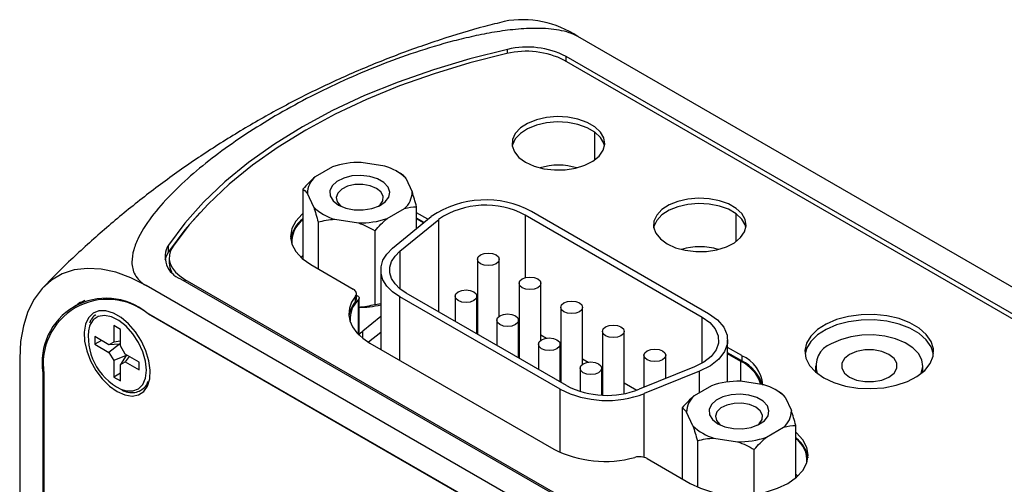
# Model space of a CAD drawing. Header units: inches. Extents: x 5.9 to 23.9, y 5 to 17.8.
# Tile 32 of 33: x 20.6 to 22.4, y 13.3 to 14.2. Entities that reach past the tile are written whole.
import ezdxf

# ---------------------------------------------------------------- set-up
doc = ezdxf.new("R2010")
doc.units = ezdxf.units.IN
doc.header["$LTSCALE"] = 2
doc.header["$MEASUREMENT"] = 0

msp = doc.modelspace()

# ---------------------------------------------------------------- linework, layer by layer
at = {"color": 7, "linetype": 'Continuous', "lineweight": 25}
for p, q in [((23.4783, 13.0588), (21.6094, 14.1377)), ((23.0884, 13.226), (21.585, 14.0939)), ((23.0986, 13.229), (21.5878, 14.1012)), ((21.1592, 13.8983), (21.1274, 13.8799)), ((21.2553, 13.8997), (21.2119, 13.9064)), ((21.2858, 13.8854), (21.2774, 13.8902)), ((21.2939, 13.8774), (21.3055, 13.8524)), ((21.1051, 13.8574), (21.1051, 13.7289)), ((21.1249, 13.8244), (21.1133, 13.8495)), ((21.2597, 13.8036), (21.2914, 13.8219)), ((21.3137, 13.7852), (21.3137, 13.8252)), ((21.1635, 13.8021), (21.2069, 13.7954)), ((21.2697, 13.7489), (21.3407, 13.8075)), ((21.2831, 13.7435), (21.3542, 13.802)), ((21.3344, 13.8023), (21.3137, 13.8143)), ((21.3275, 13.7965), (21.3137, 13.8045)), ((21.3265, 13.7957), (21.3137, 13.8031)), ((21.5129, 13.8101), (21.8375, 13.6227)), ((21.5245, 13.8168), (21.8491, 13.6294)), ((21.1331, 13.7972), (21.1331, 13.7112)), ((21.2374, 13.6454), (21.2374, 13.7811)), ((20.8584, 13.7426), (20.8584, 13.7549)), ((20.8598, 13.7318), (20.8598, 13.722)), ((21.1051, 13.7358), (21.1013, 13.7322)), ((21.4254, 13.7287), (21.4254, 13.5912)), ((21.4654, 13.6242), (21.4654, 13.7287)), ((21.1195, 13.719), (21.1975, 13.6739)), ((20.8807, 13.693), (22.3915, 12.8208)), ((21.2479, 13.709), (21.2479, 13.5636)), ((22.6863, 12.6016), (20.8175, 13.6805)), ((20.8885, 13.6918), (22.3919, 12.8239)), ((21.5017, 13.6846), (21.5017, 13.5471)), ((21.5417, 13.5802), (21.5417, 13.6846)), ((21.2016, 13.6511), (21.2016, 13.6609)), ((21.2034, 13.656), (21.2034, 13.6658)), ((21.2034, 13.6627), (21.2054, 13.6616)), ((21.2083, 13.5922), (21.2083, 13.6575)), ((21.5773, 13.4901), (21.2832, 13.6599)), ((21.5889, 13.4968), (21.2948, 13.6666)), ((21.3844, 13.6609), (21.3844, 13.6148)), ((21.4244, 13.5918), (21.4244, 13.6609)), ((20.7048, 13.6529), (20.686, 13.642)), ((21.2479, 13.6469), (21.2374, 13.6454)), ((21.5781, 13.6405), (21.5781, 13.503)), ((21.6181, 13.5361), (21.6181, 13.6405)), ((22.6863, 12.5526), (20.8189, 13.6307)), ((20.821, 13.6287), (22.6941, 12.5473)), ((21.2479, 13.6239), (21.215, 13.5968)), ((20.758, 13.6069), (20.758, 13.5768)), ((20.7703, 13.5998), (20.758, 13.6069)), ((21.4607, 13.6168), (21.4607, 13.5708)), ((21.5007, 13.5477), (21.5007, 13.6168)), ((20.7493, 13.5718), (20.7232, 13.5869)), ((20.7232, 13.5869), (20.7232, 13.5727)), ((20.7703, 13.5697), (20.7703, 13.5998)), ((21.2479, 13.5941), (21.2254, 13.5766)), ((21.5417, 13.5898), (21.5519, 13.5839)), ((21.6545, 13.5964), (21.6545, 13.4794)), ((21.6945, 13.4821), (21.6945, 13.5964)), ((20.7355, 13.5798), (20.7232, 13.5727)), ((20.7232, 13.5727), (20.7493, 13.5576)), ((20.758, 13.5768), (20.7493, 13.5718)), ((20.7688, 13.573), (20.7493, 13.5718)), ((20.7688, 13.573), (20.7493, 13.5576)), ((20.7703, 13.5785), (20.758, 13.5768)), ((20.7703, 13.5733), (20.7688, 13.573)), ((20.7789, 13.5547), (20.7703, 13.5697)), ((21.228, 13.575), (21.5653, 13.3803)), ((21.5371, 13.5728), (21.5371, 13.5267)), ((21.5771, 13.5036), (21.5771, 13.5728)), ((21.5771, 13.5694), (21.5781, 13.5688)), ((21.8843, 13.5035), (21.8843, 13.5802)), ((21.9104, 13.5518), (21.8843, 13.5668)), ((20.7493, 13.5576), (20.758, 13.5426)), ((20.781, 13.5518), (20.758, 13.5426)), ((20.781, 13.5518), (20.7703, 13.5355)), ((20.805, 13.5396), (20.7789, 13.5547)), ((20.7866, 13.5503), (20.7789, 13.5405)), ((20.782, 13.5529), (20.781, 13.5518)), ((21.7308, 13.5524), (21.7308, 13.4936)), ((21.7708, 13.5097), (21.7708, 13.5524)), ((21.9104, 13.542), (21.8843, 13.557)), ((21.9087, 13.5413), (21.8843, 13.5554)), ((21.9104, 13.5518), (21.9104, 13.542)), ((20.5855, 13.5466), (20.5855, 10.5482)), ((20.758, 13.5426), (20.758, 13.5125)), ((20.7703, 13.5355), (20.7789, 13.5405)), ((20.7703, 13.5054), (20.7703, 13.5355)), ((20.7789, 13.5405), (20.805, 13.5255)), ((20.805, 13.5255), (20.805, 13.5396)), ((21.6181, 13.5457), (21.6283, 13.5398)), ((21.8236, 13.5311), (21.7221, 13.49)), ((22.0457, 13.5333), (22.0457, 13.5217)), ((22.2425, 13.5217), (22.2425, 13.5333)), ((20.628, 13.5205), (20.628, 10.7434)), ((20.6301, 13.5184), (20.6301, 10.7438)), ((20.7703, 13.5196), (20.758, 13.5125)), ((20.758, 13.5125), (20.7703, 13.5054)), ((21.6135, 13.5287), (21.6135, 13.4863)), ((21.6535, 13.4794), (21.6535, 13.5287)), ((21.6535, 13.5253), (21.6545, 13.5247)), ((21.833, 13.5233), (21.7315, 13.4823)), ((21.6945, 13.5016), (21.7175, 13.4883)), ((21.8549, 13.4966), (21.8232, 13.4783)), ((21.951, 13.4981), (21.9077, 13.5048)), ((21.9815, 13.4837), (21.9731, 13.4885)), ((21.9896, 13.4758), (22.0013, 13.4508)), ((21.8008, 13.4558), (21.8008, 13.3257)), ((21.8206, 13.4228), (21.809, 13.4478)), ((22.0094, 13.3273), (22.0094, 13.4235)), ((21.9554, 13.402), (21.9871, 13.4203)), ((21.8288, 13.3956), (21.8288, 13.3106)), ((21.8593, 13.4005), (21.9026, 13.3938)), ((21.9331, 13.2976), (21.9331, 13.3794)), ((21.7366, 13.3627), (21.8153, 13.3173)), ((22.0132, 13.3306), (22.0094, 13.3341))]:
    msp.add_line(p, q, dxfattribs=at)
at = {"color": 8, "linetype": 'Continuous', "lineweight": 25}
for p, q in [((21.4806, 14.1067), (21.4806, 14.1141)), ((21.5878, 14.0923), (21.5878, 14.1012)), ((21.6404, 13.9111), (21.6404, 13.9623)), ((21.3542, 13.6323), (21.3542, 13.802)), ((21.5129, 13.8101), (21.5129, 13.695)), ((21.8999, 13.7613), (21.8999, 13.8125)), ((21.2831, 13.7435), (21.2831, 13.6746)), ((20.8885, 13.6918), (20.8885, 13.6885)), ((21.2832, 13.5432), (21.2832, 13.6599)), ((21.2071, 13.5907), (21.2071, 13.6547)), ((20.8217, 13.6291), (20.821, 13.6287)), ((21.8375, 13.5378), (21.8375, 13.6227)), ((21.215, 13.5838), (21.215, 13.5968)), ((21.9087, 13.5046), (21.9087, 13.5413)), ((20.6301, 13.5217), (20.628, 13.5205)), ((21.833, 13.484), (21.833, 13.5233)), ((21.5773, 13.3742), (21.5773, 13.4901)), ((21.7315, 13.3649), (21.7315, 13.4823))]:
    msp.add_line(p, q, dxfattribs=at)
at = {"color": 7, "linetype": 'Continuous', "lineweight": 25, "flags": 128}
for points in [[(21.4806, 14.1141), (21.4114, 14.0968), (21.3444, 14.0768), (21.2799, 14.0542), (21.2182, 14.0292), (21.1597, 14.0017), (21.1046, 13.972), (21.0531, 13.9402), (21.0055, 13.9064), (20.962, 13.8708), (20.9229, 13.8335), (20.8883, 13.7948), (20.8584, 13.7549)], [(21.4793, 14.1064), (21.4114, 14.0892), (21.3457, 14.0693), (21.2825, 14.047), (21.2219, 14.0222), (21.1645, 13.9951), (21.1103, 13.9659), (21.0596, 13.9346), (21.0127, 13.9014), (20.9698, 13.8665), (20.9311, 13.83), (20.8967, 13.792), (20.8669, 13.7528)], [(21.5137, 13.9069), (21.5292, 13.8998), (21.547, 13.895), (21.5664, 13.8927), (21.5861, 13.8931), (21.6052, 13.896), (21.6225, 13.9014), (21.6373, 13.909), (21.6486, 13.9183), (21.6559, 13.9289), (21.6588, 13.9402), (21.657, 13.9515), (21.6508, 13.9623), (21.6405, 13.972), (21.6265, 13.9801), (21.6097, 13.9861), (21.591, 13.9897), (21.5713, 13.9907), (21.5518, 13.989), (21.5334, 13.9848), (21.5173, 13.9783), (21.5042, 13.9698), (21.4948, 13.9597), (21.4897, 13.9487), (21.4891, 13.9373), (21.4931, 13.9262), (21.5014, 13.9158), (21.5137, 13.9069)], [(21.6584, 13.9367), (21.657, 13.9417), (21.6508, 13.9525), (21.6405, 13.9622), (21.6265, 13.9703), (21.6097, 13.9763), (21.591, 13.9799), (21.5713, 13.9809), (21.5518, 13.9792), (21.5334, 13.975), (21.5173, 13.9685), (21.5042, 13.96), (21.4948, 13.9499), (21.4897, 13.9389), (21.4892, 13.9367)], [(21.1704, 13.8284), (21.1837, 13.8228), (21.1992, 13.8197), (21.2156, 13.8193), (21.2315, 13.8218), (21.2454, 13.8268), (21.2561, 13.834), (21.2627, 13.8427), (21.2645, 13.8521), (21.2614, 13.8614), (21.2538, 13.8698), (21.2421, 13.8765), (21.2276, 13.881), (21.2115, 13.8827), (21.1951, 13.8817), (21.1801, 13.8779), (21.1676, 13.8717), (21.1589, 13.8637), (21.1546, 13.8545), (21.1553, 13.845), (21.1607, 13.8361), (21.1704, 13.8284)], [(21.24, 13.859), (21.2284, 13.8637), (21.2148, 13.8661), (21.2005, 13.8658), (21.1872, 13.8628), (21.1764, 13.8574), (21.1691, 13.8504), (21.1661, 13.8423), (21.1679, 13.8342), (21.1742, 13.8268), (21.1751, 13.826)], [(21.2437, 13.826), (21.2466, 13.8285), (21.2518, 13.8362), (21.2524, 13.8444), (21.2483, 13.8523), (21.24, 13.859)], [(21.7732, 13.7571), (21.7887, 13.75), (21.8066, 13.7452), (21.8259, 13.7429), (21.8456, 13.7432), (21.8647, 13.7462), (21.882, 13.7516), (21.8968, 13.7592), (21.9081, 13.7685), (21.9154, 13.7791), (21.9183, 13.7904), (21.9165, 13.8017), (21.9103, 13.8125), (21.9, 13.8222), (21.886, 13.8303), (21.8692, 13.8363), (21.8505, 13.8399), (21.8308, 13.8408), (21.8113, 13.8392), (21.793, 13.835), (21.7768, 13.8285), (21.7637, 13.8199), (21.7543, 13.8099), (21.7492, 13.7989), (21.7486, 13.7875), (21.7526, 13.7764), (21.7609, 13.766), (21.7732, 13.7571)], [(21.9179, 13.7869), (21.9165, 13.7919), (21.9103, 13.8027), (21.9, 13.8124), (21.886, 13.8205), (21.8692, 13.8265), (21.8505, 13.8301), (21.8308, 13.831), (21.8113, 13.8294), (21.793, 13.8252), (21.7768, 13.8187), (21.7637, 13.8101), (21.7543, 13.8001), (21.7492, 13.7891), (21.7487, 13.7869)], [(20.9158, 13.8139), (20.8883, 13.7826), (20.8584, 13.7426)], [(21.1051, 13.8127), (21.1037, 13.8115), (21.092, 13.7989), (21.0848, 13.7851), (21.0823, 13.7708), (21.0848, 13.7565), (21.092, 13.7428), (21.1037, 13.7301), (21.1195, 13.719)], [(20.8669, 13.7528), (20.8625, 13.745), (20.8602, 13.7369), (20.86, 13.7286), (20.8618, 13.7205), (20.8657, 13.7125), (20.8716, 13.705), (20.8792, 13.6981), (20.8885, 13.6918)], [(21.2832, 13.6599), (21.2697, 13.6692), (21.2592, 13.6796), (21.252, 13.691), (21.2484, 13.703), (21.2484, 13.7151), (21.252, 13.727), (21.2592, 13.7384), (21.2697, 13.7489)], [(20.8584, 13.7426), (20.8541, 13.7347), (20.852, 13.7277)], [(21.2948, 13.6666), (21.2831, 13.6746), (21.2741, 13.6836), (21.2679, 13.6935), (21.2647, 13.7038), (21.2647, 13.7143), (21.2679, 13.7246), (21.2741, 13.7344), (21.2831, 13.7435)], [(21.4595, 13.7205), (21.453, 13.718), (21.4454, 13.7172), (21.4377, 13.718), (21.4312, 13.7205), (21.4269, 13.7243), (21.4254, 13.7287), (21.4269, 13.7331), (21.4312, 13.7369), (21.4377, 13.7394), (21.4454, 13.7402), (21.453, 13.7394), (21.4595, 13.7369), (21.4639, 13.7331), (21.4654, 13.7287), (21.4639, 13.7243), (21.4595, 13.7205)], [(20.8175, 13.6805), (20.7895, 13.6947), (20.762, 13.7048), (20.7352, 13.7106), (20.7097, 13.7121), (20.6857, 13.7092), (20.6637, 13.702), (20.6439, 13.6905), (20.6266, 13.675), (20.6121, 13.6557), (20.6006, 13.6329), (20.5923, 13.6068), (20.5872, 13.5779), (20.5855, 13.5466)], [(21.5359, 13.6764), (21.5294, 13.6739), (21.5217, 13.6731), (21.5141, 13.6739), (21.5076, 13.6764), (21.5033, 13.6802), (21.5017, 13.6846), (21.5033, 13.689), (21.5076, 13.6928), (21.5141, 13.6953), (21.5217, 13.6962), (21.5294, 13.6953), (21.5359, 13.6928), (21.5402, 13.689), (21.5417, 13.6846), (21.5402, 13.6802), (21.5359, 13.6764)], [(21.2016, 13.6609), (21.1945, 13.6501), (21.1904, 13.6387), (21.1894, 13.6271), (21.1914, 13.6156), (21.1964, 13.6044), (21.2043, 13.5937), (21.2149, 13.5838), (21.228, 13.575)], [(21.2016, 13.6609), (21.2026, 13.6626), (21.2032, 13.6643), (21.2034, 13.666), (21.2031, 13.6678), (21.2023, 13.6695), (21.2011, 13.6711), (21.1995, 13.6726), (21.1975, 13.6739)], [(21.2054, 13.6616), (21.2064, 13.6609), (21.2073, 13.6601), (21.2079, 13.6592), (21.2082, 13.6583), (21.2083, 13.6574), (21.2082, 13.6565), (21.2078, 13.6556), (21.2071, 13.6547)], [(21.4185, 13.6528), (21.412, 13.6503), (21.4044, 13.6494), (21.3967, 13.6503), (21.3902, 13.6528), (21.3859, 13.6565), (21.3844, 13.6609), (21.3859, 13.6654), (21.3902, 13.6691), (21.3967, 13.6716), (21.4044, 13.6725), (21.412, 13.6716), (21.4185, 13.6691), (21.4228, 13.6654), (21.4244, 13.6609), (21.4228, 13.6565), (21.4185, 13.6528)], [(20.6968, 13.6502), (20.6922, 13.6462), (20.6906, 13.6447)], [(21.6123, 13.6324), (21.6058, 13.6299), (21.5981, 13.629), (21.5905, 13.6299), (21.584, 13.6324), (21.5796, 13.6361), (21.5781, 13.6405), (21.5796, 13.6449), (21.584, 13.6487), (21.5905, 13.6512), (21.5981, 13.6521), (21.6058, 13.6512), (21.6123, 13.6487), (21.6166, 13.6449), (21.6181, 13.6405), (21.6166, 13.6361), (21.6123, 13.6324)], [(20.7644, 13.4858), (20.7785, 13.4796), (20.7917, 13.4775), (20.8035, 13.4796), (20.8132, 13.4859), (20.8203, 13.4959), (20.8243, 13.5092), (20.8251, 13.525), (20.8227, 13.5425), (20.8171, 13.5607), (20.8087, 13.5786), (20.7978, 13.5954), (20.7852, 13.61), (20.7715, 13.6217), (20.7574, 13.6298), (20.7436, 13.634), (20.731, 13.634), (20.7202, 13.6297), (20.7118, 13.6215), (20.7062, 13.6098), (20.7037, 13.5951), (20.7045, 13.5784), (20.7086, 13.5604), (20.7157, 13.5422), (20.7253, 13.5248), (20.7371, 13.509), (20.7504, 13.4958), (20.7644, 13.4858)], [(21.4949, 13.6087), (21.4884, 13.6062), (21.4807, 13.6053), (21.4731, 13.6062), (21.4666, 13.6087), (21.4623, 13.6124), (21.4607, 13.6168), (21.4623, 13.6213), (21.4666, 13.625), (21.4731, 13.6275), (21.4807, 13.6284), (21.4884, 13.6275), (21.4949, 13.625), (21.4992, 13.6213), (21.5007, 13.6168), (21.4992, 13.6124), (21.4949, 13.6087)], [(21.8375, 13.6227), (21.8516, 13.6125), (21.8617, 13.6008), (21.867, 13.5881), (21.8675, 13.575), (21.8631, 13.5622), (21.854, 13.5502), (21.8406, 13.5397), (21.8236, 13.5311)], [(21.8491, 13.6294), (21.8655, 13.6176), (21.8771, 13.604), (21.8833, 13.5893), (21.8839, 13.5742), (21.8788, 13.5593), (21.8682, 13.5455), (21.8527, 13.5333), (21.833, 13.5233)], [(22.0607, 13.5111), (22.0792, 13.5024), (22.1004, 13.496), (22.1233, 13.4922), (22.1471, 13.4912), (22.1708, 13.4929), (22.1934, 13.4974), (22.214, 13.5044), (22.2317, 13.5136), (22.2458, 13.5247), (22.2558, 13.5373), (22.2612, 13.5507), (22.2618, 13.5645), (22.2576, 13.578), (22.2487, 13.5908), (22.2356, 13.6023), (22.2187, 13.6121), (22.1988, 13.6197), (22.1766, 13.6248), (22.1531, 13.6272), (22.1292, 13.6269), (22.106, 13.6237), (22.0843, 13.618), (22.065, 13.6098), (22.049, 13.5996), (22.0369, 13.5877), (22.0292, 13.5747), (22.0262, 13.561), (22.028, 13.5473), (22.0346, 13.534), (22.0456, 13.5218), (22.0607, 13.5111)], [(21.6886, 13.5883), (21.6821, 13.5858), (21.6745, 13.5849), (21.6668, 13.5858), (21.6603, 13.5883), (21.656, 13.592), (21.6545, 13.5964), (21.656, 13.6009), (21.6603, 13.6046), (21.6668, 13.6071), (21.6745, 13.608), (21.6821, 13.6071), (21.6886, 13.6046), (21.693, 13.6009), (21.6945, 13.5964), (21.693, 13.592), (21.6886, 13.5883)], [(22.2618, 13.5544), (22.2618, 13.5547), (22.2576, 13.5682), (22.2487, 13.581), (22.2356, 13.5925), (22.2187, 13.6023), (22.1988, 13.6099), (22.1766, 13.615), (22.1531, 13.6174), (22.1292, 13.6171), (22.106, 13.6139), (22.0843, 13.6082), (22.065, 13.6), (22.049, 13.5898), (22.0369, 13.5779), (22.0292, 13.5649), (22.0264, 13.5544)], [(21.5712, 13.5646), (21.5648, 13.5621), (21.5571, 13.5612), (21.5494, 13.5621), (21.543, 13.5646), (21.5386, 13.5683), (21.5371, 13.5728), (21.5386, 13.5772), (21.543, 13.5809), (21.5494, 13.5834), (21.5571, 13.5843), (21.5648, 13.5834), (21.5712, 13.5809), (21.5756, 13.5772), (21.5771, 13.5728), (21.5756, 13.5683), (21.5712, 13.5646)], [(22.2394, 13.5191), (22.2396, 13.5195), (22.2425, 13.5317), (22.2408, 13.544), (22.2345, 13.5557), (22.224, 13.5664), (22.2098, 13.5755), (22.1925, 13.5827), (22.173, 13.5876), (22.1521, 13.5899), (22.1308, 13.5896), (22.1102, 13.5866), (22.0911, 13.5811), (22.0745, 13.5734)], [(21.765, 13.5442), (21.7585, 13.5417), (21.7508, 13.5408), (21.7432, 13.5417), (21.7367, 13.5442), (21.7324, 13.5479), (21.7308, 13.5524), (21.7324, 13.5568), (21.7367, 13.5605), (21.7432, 13.563), (21.7508, 13.5639), (21.7585, 13.563), (21.765, 13.5605), (21.7693, 13.5568), (21.7708, 13.5524), (21.7693, 13.5479), (21.765, 13.5442)], [(22.1079, 13.5541), (22.0985, 13.5467), (22.0936, 13.5379), (22.0936, 13.5286), (22.0985, 13.5198), (22.1079, 13.5124), (22.1209, 13.5069), (22.1361, 13.5041), (22.1521, 13.5041), (22.1673, 13.5069), (22.1803, 13.5124), (22.1897, 13.5198), (22.1947, 13.5286), (22.1947, 13.5379), (22.1897, 13.5467), (22.1803, 13.5541), (22.1673, 13.5596), (22.1521, 13.5624), (22.1361, 13.5624), (22.1209, 13.5596), (22.1079, 13.5541)], [(21.6476, 13.5205), (21.6411, 13.518), (21.6335, 13.5171), (21.6258, 13.518), (21.6193, 13.5205), (21.615, 13.5243), (21.6135, 13.5287), (21.615, 13.5331), (21.6193, 13.5368), (21.6258, 13.5393), (21.6335, 13.5402), (21.6411, 13.5393), (21.6476, 13.5368), (21.6519, 13.5331), (21.6535, 13.5287), (21.6519, 13.5243), (21.6476, 13.5205)], [(21.8662, 13.4268), (21.8794, 13.4212), (21.8949, 13.418), (21.9113, 13.4177), (21.9272, 13.4201), (21.9411, 13.4252), (21.9518, 13.4324), (21.9584, 13.4411), (21.9602, 13.4505), (21.9572, 13.4598), (21.9495, 13.4682), (21.9379, 13.4749), (21.9233, 13.4793), (21.9072, 13.4811), (21.8909, 13.48), (21.8758, 13.4762), (21.8634, 13.4701), (21.8546, 13.462), (21.8504, 13.4529), (21.851, 13.4434), (21.8564, 13.4344), (21.8662, 13.4268)], [(21.9358, 13.4573), (21.9242, 13.4621), (21.9105, 13.4645), (21.8962, 13.4641), (21.883, 13.4611), (21.8721, 13.4558), (21.8648, 13.4487), (21.8619, 13.4407), (21.8636, 13.4325), (21.8699, 13.4251), (21.8708, 13.4244)], [(21.9394, 13.4244), (21.9423, 13.4269), (21.9475, 13.4345), (21.9481, 13.4427), (21.944, 13.4506), (21.9358, 13.4573)], [(21.8153, 13.3173), (21.8346, 13.3082), (21.8565, 13.3014), (21.8804, 13.2972), (21.9051, 13.2958), (21.9299, 13.2972), (21.9537, 13.3014), (21.9757, 13.3082), (21.9949, 13.3173), (22.0107, 13.3284), (22.0225, 13.3411), (22.0297, 13.3548), (22.0321, 13.3691), (22.0297, 13.3834), (22.0225, 13.3972), (22.0107, 13.4099), (22.0094, 13.411)]]:
    msp.add_lwpolyline(points, dxfattribs=at)
at = {"color": 8, "linetype": 'Continuous', "lineweight": 25, "flags": 128}
for points in [[(20.818, 13.5251), (20.8163, 13.5415), (20.8113, 13.5589), (20.8034, 13.5761), (20.793, 13.592), (20.7808, 13.6057), (20.7675, 13.6162), (20.7541, 13.623), (20.7412, 13.6256), (20.7298, 13.6239), (20.7206, 13.6178), (20.7141, 13.6079), (20.7133, 13.606)], [(20.7711, 13.4905), (20.7808, 13.4874), (20.793, 13.487), (20.8034, 13.491), (20.8113, 13.499), (20.8163, 13.5106), (20.818, 13.5251)]]:
    msp.add_lwpolyline(points, dxfattribs=at)
at = {"color": 7, "linetype": 'Continuous', "lineweight": 25}
for centre, radius, start, end in [((21.5079, 13.9869), 0.1818, 56.051, 100.6802), ((21.5154, 13.9581), 0.1526, 62.8386, 103.6538), ((21.5168, 13.9627), 0.1557, 62.8298, 103.4296), ((21.2086, 13.7534), 0.1531, 88.7468, 108.8393), ((21.2311, 13.8133), 0.0897, 45.6094, 74.3959), ((21.5741, 13.7861), 0.1155, 73.0783, 107.0559), ((21.1531, 13.8495), 0.0398, 130.1442, 180.0588), ((21.2657, 13.8523), 0.0398, 310.1442, 0.0588), ((21.4403, 13.6591), 0.1787, 61.902, 123.8807), ((21.1877, 13.8886), 0.0897, 225.6094, 254.3959), ((21.4402, 13.6739), 0.1543, 61.902, 123.8807), ((21.1415, 13.7555), 0.0598, 127.4582, 169.9384), ((21.1356, 13.7601), 0.051, 126.6432, 183.5993), ((21.2102, 13.9485), 0.1531, 268.7468, 288.8393), ((20.8951, 13.7332), 0.0427, 149.3823, 250.3715), ((21.8336, 13.6363), 0.1155, 73.0761, 107.0581), ((20.8948, 13.7223), 0.035, 180.3934, 207.9222), ((20.7444, 13.5393), 0.1179, 50.7967, 189.214), ((20.7465, 13.5373), 0.1179, 50.7967, 189.214), ((21.2412, 13.6175), 0.052, 139.6906, 172.7852), ((21.2422, 13.6182), 0.0507, 133.838, 182.6962), ((21.1957, 13.6561), 0.00772, 319.4783, 358.7679), ((21.2098, 13.7994), 0.1589, 268.9669, 283.8927), ((20.8173, 13.5858), 0.1059, 168.9911, 244.1099), ((21.2682, 13.532), 0.0838, 129.3844, 136.7516), ((21.2046, 13.5922), 0.00372, 326.3708, 359.1546), ((22.0895, 13.5331), 0.043, 110.3484, 198.8367), ((21.8842, 13.4922), 0.065, 5.0092, 66.3109), ((21.8778, 13.4774), 0.0709, 17.6556, 64.2215), ((21.8787, 13.4769), 0.0724, 17.4561, 64.0704), ((21.663, 13.6416), 0.1627, 242.9112, 291.3061), ((21.9043, 13.3517), 0.1531, 88.7468, 108.8393), ((21.9269, 13.4117), 0.0897, 45.6094, 74.3959), ((21.6631, 13.6577), 0.1883, 242.9112, 291.3061), ((21.8488, 13.4479), 0.0398, 130.1442, 180.0588), ((21.9615, 13.4507), 0.0398, 310.1442, 0.0588), ((21.8834, 13.4869), 0.0897, 225.6094, 254.3959), ((21.906, 13.5469), 0.1531, 268.7468, 288.8393), ((21.9789, 13.3585), 0.0511, 356.722, 53.3398), ((21.9734, 13.354), 0.0593, 9.9634, 51.4693), ((21.6593, 13.564), 0.2064, 242.8944, 285.3836), ((21.7224, 13.3349), 0.0313, 62.8944, 105.3836)]:
    msp.add_arc(centre, radius, start, end, dxfattribs=at)
for points, knots in [([(21.4747, 14.1651), (21.4628, 14.1623), (21.4233, 14.1528), (21.3569, 14.1323), (21.2759, 14.1039), (21.196, 14.0712), (21.1177, 14.0348), (21.0413, 13.9946), (20.9672, 13.9509), (20.8954, 13.9039), (20.8265, 13.8538), (20.7604, 13.801), (20.6979, 13.7455), (20.6542, 13.7042), (20.6323, 13.6808), (20.6292, 13.6774)], [0, 0, 0, 0, 0.037762, 0.124678, 0.211718, 0.29877, 0.385738, 0.472543, 0.559112, 0.645373, 0.731243, 0.816655, 0.901537, 0.98581, 1, 1, 1, 1]), ([(21.6094, 14.1377), (21.6047, 14.1404), (21.5993, 14.1428), (21.5876, 14.1467), (21.5815, 14.1482), (21.5686, 14.1506), (21.562, 14.1514), (21.5488, 14.1525), (21.5421, 14.1527), (21.5287, 14.1528), (21.5219, 14.1526), (21.5086, 14.1519), (21.502, 14.1514), (21.4823, 14.1496), (21.4694, 14.1478), (21.4437, 14.1436), (21.431, 14.1411), (21.4061, 14.1356), (21.3938, 14.1327), (21.3577, 14.1233), (21.3343, 14.1162), (21.2887, 14.101), (21.2664, 14.0928), (21.2227, 14.0756), (21.2012, 14.0665), (21.1595, 14.0475), (21.1392, 14.0377), (21.0996, 14.0173), (21.0802, 14.0068), (21.024, 13.9742), (20.989, 13.9515), (20.9242, 13.9039), (20.8944, 13.879), (20.8549, 13.8395), (20.8426, 13.826), (20.8206, 13.7979), (20.811, 13.7835), (20.8, 13.7613), (20.7969, 13.7538), (20.7926, 13.7386), (20.7913, 13.7309), (20.7916, 13.7154), (20.7931, 13.7077), (20.7993, 13.6966), (20.8019, 13.693), (20.8086, 13.6864), (20.8128, 13.6832), (20.8175, 13.6805)], [0, 0, 0, 0, 0.015625, 0.015625, 0.03125, 0.03125, 0.046875, 0.046875, 0.0625, 0.0625, 0.078125, 0.078125, 0.09375, 0.09375, 0.125, 0.125, 0.15625, 0.15625, 0.1875, 0.1875, 0.25, 0.25, 0.3125, 0.3125, 0.375, 0.375, 0.4375, 0.4375, 0.5, 0.5, 0.625, 0.625, 0.75, 0.75, 0.8125, 0.8125, 0.875, 0.875, 0.90625, 0.90625, 0.9375, 0.9375, 0.96875, 0.96875, 0.984375, 0.984375, 1, 1, 1, 1]), ([(20.7254, 13.6266), (20.725, 13.6264), (20.7212, 13.6246), (20.7169, 13.6194), (20.7144, 13.6135), (20.7135, 13.6112)], [0, 0, 0, 0, 0.074306, 0.656627, 1, 1, 1, 1]), ([(20.7729, 13.4884), (20.7745, 13.4877), (20.7805, 13.4847), (20.7907, 13.4835), (20.8026, 13.485), (20.8124, 13.4909), (20.8186, 13.4976), (20.8205, 13.5028), (20.8209, 13.5041)], [0, 0, 0, 0, 0.076705, 0.296418, 0.513218, 0.72329, 0.929685, 1, 1, 1, 1])]:
    msp.add_open_spline(points, degree=3, knots=knots, dxfattribs=at)
for points in [[(21.1274, 13.8799), (21.1196, 13.8733), (21.1123, 13.8657), (21.1051, 13.8574)], [(21.2939, 13.8774), (21.2911, 13.8815), (21.2884, 13.8839), (21.2858, 13.8854)], [(21.1051, 13.8574), (21.1077, 13.8559), (21.1104, 13.8535), (21.1133, 13.8495)], [(21.3137, 13.8252), (21.3111, 13.8349), (21.3084, 13.8441), (21.3055, 13.8524)], [(21.1249, 13.8244), (21.1278, 13.8162), (21.1305, 13.807), (21.1331, 13.7972)], [(21.2914, 13.8219), (21.2992, 13.8243), (21.3066, 13.8252), (21.3137, 13.8252)], [(21.1331, 13.7972), (21.1428, 13.7998), (21.1529, 13.8017), (21.1635, 13.8021)], [(21.2374, 13.7811), (21.2445, 13.7893), (21.2519, 13.797), (21.2597, 13.8036)], [(21.2069, 13.7954), (21.2175, 13.7917), (21.2276, 13.7867), (21.2374, 13.7811)], [(21.2374, 13.6454), (21.2276, 13.6428), (21.2175, 13.6409), (21.2069, 13.6405)], [(21.8232, 13.4783), (21.8154, 13.4717), (21.808, 13.464), (21.8008, 13.4558)], [(21.9896, 13.4758), (21.9868, 13.4798), (21.9841, 13.4822), (21.9815, 13.4837)], [(21.8008, 13.4558), (21.8035, 13.4543), (21.8062, 13.4519), (21.809, 13.4478)], [(22.0094, 13.4235), (22.0068, 13.4333), (22.0041, 13.4425), (22.0013, 13.4508)], [(21.8206, 13.4228), (21.8235, 13.4146), (21.8262, 13.4053), (21.8288, 13.3956)], [(21.9871, 13.4203), (21.9949, 13.4227), (22.0023, 13.4235), (22.0094, 13.4235)], [(21.8288, 13.3956), (21.8385, 13.3982), (21.8486, 13.4001), (21.8593, 13.4005)], [(21.9026, 13.3938), (21.9133, 13.3901), (21.9233, 13.3851), (21.9331, 13.3794)], [(21.9331, 13.3794), (21.9402, 13.3877), (21.9476, 13.3954), (21.9554, 13.402)]]:
    msp.add_open_spline(points, degree=3, dxfattribs=at)

doc.saveas('drawing.dxf')
